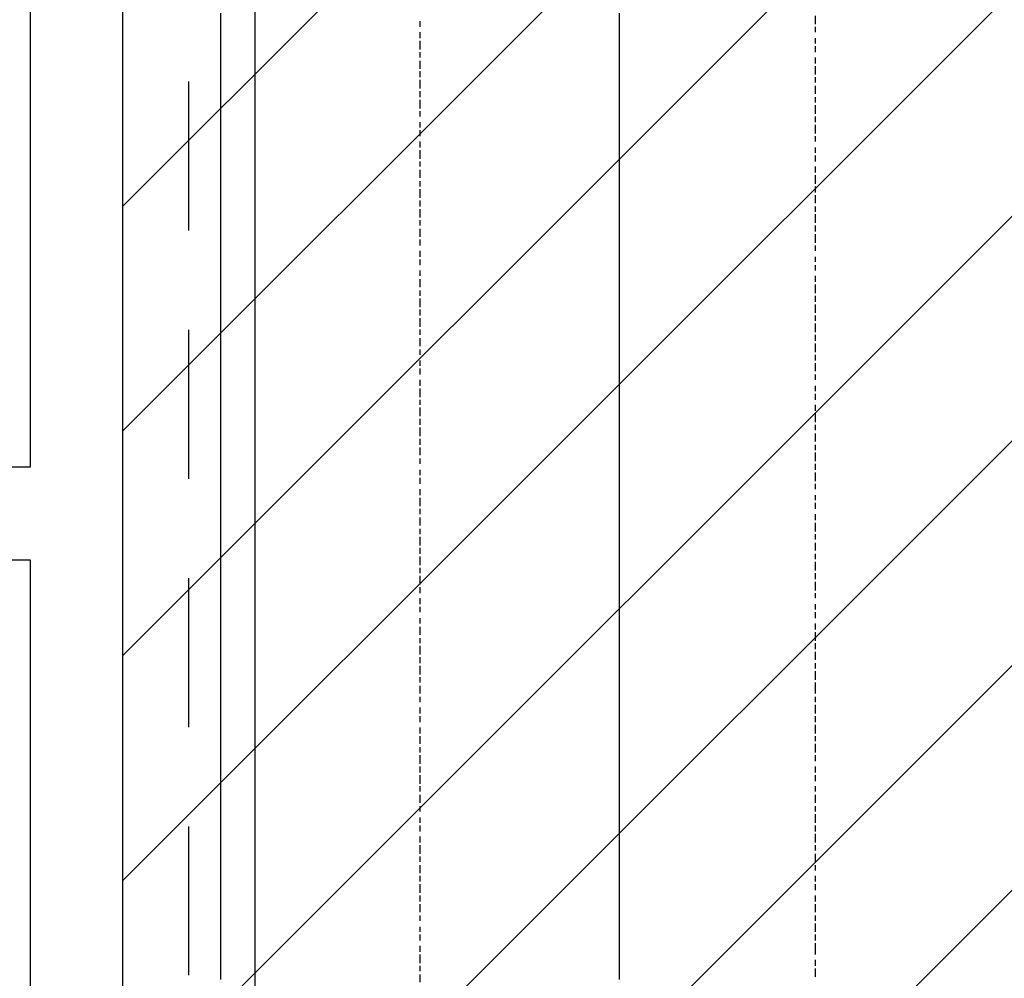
# Model space of a CAD drawing. Extents: x 997 to 109698, y 921 to 94021.
# Tile 28 of 256: x 16642 to 18129, y 9429 to 10877. Entities that reach past the tile are written whole.
import ezdxf

# ---------------------------------------------------------------- set-up
doc = ezdxf.new("R2010")
doc.units = 0
doc.header["$MEASUREMENT"] = 0
for name, color, linetype in [('12', 7, 'CONTINUOUS'), ('28', 7, 'CONTINUOUS'), ('40', 7, 'CONTINUOUS')]:
    doc.layers.add(name, color=color, linetype=linetype)

msp = doc.modelspace()

# ---------------------------------------------------------------- linework, layer by layer
at = {"layer": '12', "color": 24}
for p, q in [((16997.636205, 5245.953237), (16997.636205, 20595.953237)), ((16897.636205, 10558.453237), (16897.636205, 10783.453237)), ((16897.636205, 10183.453237), (16897.636205, 10408.453237)), ((16897.636205, 9808.453237), (16897.636205, 10033.453237)), ((16897.636205, 9433.453237), (16897.636205, 9658.453237))]:
    msp.add_line(p, q, dxfattribs=at)
at = {"layer": '12', "color": 1}
for p, q in [((16945.601607, 10874.953237), (16945.601607, 10886.953237)), ((17547.601607, 10874.953237), (17547.601607, 10886.953237)), ((16945.601607, 10865.953237), (16945.601607, 10874.953237)), ((17547.601607, 10865.953237), (17547.601607, 10874.953237)), ((16945.601607, 10857.953237), (16945.601607, 10865.953237)), ((16945.601607, 10844.953237), (16945.601607, 10857.953237)), ((17547.601607, 10857.953237), (17547.601607, 10865.953237)), ((17547.601607, 10844.953237), (17547.601607, 10857.953237)), ((16945.601607, 10836.953237), (16945.601607, 10844.953237)), ((17547.601607, 10836.953237), (17547.601607, 10844.953237)), ((16945.601607, 10827.953237), (16945.601607, 10836.953237)), ((16945.601607, 10814.953237), (16945.601607, 10827.953237)), ((17547.601607, 10827.953237), (17547.601607, 10836.953237)), ((17547.601607, 10814.953237), (17547.601607, 10827.953237)), ((16945.601607, 10806.953237), (16945.601607, 10814.953237)), ((17547.601607, 10806.953237), (17547.601607, 10814.953237)), ((16945.601607, 10793.953237), (16945.601607, 10806.953237)), ((17547.601607, 10793.953237), (17547.601607, 10806.953237)), ((16945.601607, 10785.953237), (16945.601607, 10793.953237)), ((16945.601607, 10776.953237), (16945.601607, 10785.953237)), ((17547.601607, 10785.953237), (17547.601607, 10793.953237)), ((17547.601607, 10776.953237), (17547.601607, 10785.953237)), ((16945.601607, 10764.953237), (16945.601607, 10776.953237)), ((17547.601607, 10764.953237), (17547.601607, 10776.953237)), ((16945.601607, 10755.953237), (16945.601607, 10764.953237)), ((16945.601607, 10747.953237), (16945.601607, 10755.953237)), ((17547.601607, 10755.953237), (17547.601607, 10764.953237)), ((17547.601607, 10747.953237), (17547.601607, 10755.953237)), ((16945.601607, 10734.953237), (16945.601607, 10747.953237)), ((17547.601607, 10734.953237), (17547.601607, 10747.953237)), ((16945.601607, 10726.953237), (16945.601607, 10734.953237)), ((16945.601607, 10717.953237), (16945.601607, 10726.953237)), ((17547.601607, 10726.953237), (17547.601607, 10734.953237)), ((17547.601607, 10717.953237), (17547.601607, 10726.953237)), ((16945.601607, 10704.953237), (16945.601607, 10717.953237)), ((17547.601607, 10704.953237), (17547.601607, 10717.953237)), ((16945.601607, 10696.953237), (16945.601607, 10704.953237)), ((16945.601607, 10683.953237), (16945.601607, 10696.953237)), ((17547.601607, 10696.953237), (17547.601607, 10704.953237)), ((17547.601607, 10683.953237), (17547.601607, 10696.953237)), ((16945.601607, 10675.953237), (16945.601607, 10683.953237)), ((17547.601607, 10675.953237), (17547.601607, 10683.953237)), ((16945.601607, 10666.953237), (16945.601607, 10675.953237)), ((16945.601607, 10654.953237), (16945.601607, 10666.953237)), ((17547.601607, 10666.953237), (17547.601607, 10675.953237)), ((17547.601607, 10654.953237), (17547.601607, 10666.953237)), ((16945.601607, 10645.953237), (16945.601607, 10654.953237)), ((17547.601607, 10645.953237), (17547.601607, 10654.953237)), ((16945.601607, 10637.953237), (16945.601607, 10645.953237)), ((16945.601607, 10624.953237), (16945.601607, 10637.953237)), ((17547.601607, 10637.953237), (17547.601607, 10645.953237)), ((17547.601607, 10624.953237), (17547.601607, 10637.953237)), ((16945.601607, 10615.953237), (16945.601607, 10624.953237)), ((17547.601607, 10615.953237), (17547.601607, 10624.953237)), ((16945.601607, 10607.953237), (16945.601607, 10615.953237)), ((16945.601607, 10594.953237), (16945.601607, 10607.953237)), ((17547.601607, 10607.953237), (17547.601607, 10615.953237)), ((17547.601607, 10594.953237), (17547.601607, 10607.953237)), ((16945.601607, 10586.953237), (16945.601607, 10594.953237)), ((17547.601607, 10586.953237), (17547.601607, 10594.953237)), ((16945.601607, 10573.953237), (16945.601607, 10586.953237)), ((16945.601607, 10565.953237), (16945.601607, 10573.953237)), ((17547.601607, 10573.953237), (17547.601607, 10586.953237)), ((17547.601607, 10565.953237), (17547.601607, 10573.953237)), ((16945.601607, 10556.953237), (16945.601607, 10565.953237)), ((17547.601607, 10556.953237), (17547.601607, 10565.953237)), ((16945.601607, 10544.953237), (16945.601607, 10556.953237)), ((16945.601607, 10535.953237), (16945.601607, 10544.953237)), ((17547.601607, 10544.953237), (17547.601607, 10556.953237)), ((17547.601607, 10535.953237), (17547.601607, 10544.953237)), ((16945.601607, 10527.953237), (16945.601607, 10535.953237)), ((16945.601607, 10514.953237), (16945.601607, 10527.953237)), ((17547.601607, 10527.953237), (17547.601607, 10535.953237)), ((17547.601607, 10514.953237), (17547.601607, 10527.953237)), ((16945.601607, 10505.953237), (16945.601607, 10514.953237)), ((17547.601607, 10505.953237), (17547.601607, 10514.953237)), ((16945.601607, 10497.953237), (16945.601607, 10505.953237)), ((16945.601607, 10484.953237), (16945.601607, 10497.953237)), ((17547.601607, 10497.953237), (17547.601607, 10505.953237)), ((17547.601607, 10484.953237), (17547.601607, 10497.953237)), ((16945.601607, 10476.953237), (16945.601607, 10484.953237)), ((17547.601607, 10476.953237), (17547.601607, 10484.953237)), ((16945.601607, 10463.953237), (16945.601607, 10476.953237)), ((17547.601607, 10463.953237), (17547.601607, 10476.953237)), ((16945.601607, 10455.953237), (16945.601607, 10463.953237)), ((16945.601607, 10446.953237), (16945.601607, 10455.953237)), ((17547.601607, 10455.953237), (17547.601607, 10463.953237)), ((17547.601607, 10446.953237), (17547.601607, 10455.953237)), ((16945.601607, 10433.953237), (16945.601607, 10446.953237)), ((17547.601607, 10433.953237), (17547.601607, 10446.953237)), ((16945.601607, 10425.953237), (16945.601607, 10433.953237)), ((16945.601607, 10417.953237), (16945.601607, 10425.953237)), ((17547.601607, 10425.953237), (17547.601607, 10433.953237)), ((17547.601607, 10417.953237), (17547.601607, 10425.953237)), ((16945.601607, 10404.953237), (16945.601607, 10417.953237)), ((17547.601607, 10404.953237), (17547.601607, 10417.953237)), ((16945.601607, 10395.953237), (16945.601607, 10404.953237)), ((16945.601607, 10387.953237), (16945.601607, 10395.953237)), ((17547.601607, 10395.953237), (17547.601607, 10404.953237)), ((17547.601607, 10387.953237), (17547.601607, 10395.953237)), ((16945.601607, 10374.953237), (16945.601607, 10387.953237)), ((17547.601607, 10374.953237), (17547.601607, 10387.953237)), ((16945.601607, 10366.953237), (16945.601607, 10374.953237)), ((16945.601607, 10357.953237), (16945.601607, 10366.953237)), ((17547.601607, 10366.953237), (17547.601607, 10374.953237)), ((17547.601607, 10357.953237), (17547.601607, 10366.953237)), ((16945.601607, 10345.953237), (16945.601607, 10357.953237)), ((17547.601607, 10345.953237), (17547.601607, 10357.953237)), ((16945.601607, 10336.953237), (16945.601607, 10345.953237)), ((16945.601607, 10323.953237), (16945.601607, 10336.953237)), ((17547.601607, 10336.953237), (17547.601607, 10345.953237)), ((17547.601607, 10323.953237), (17547.601607, 10336.953237)), ((16945.601607, 10315.953237), (16945.601607, 10323.953237)), ((17547.601607, 10315.953237), (17547.601607, 10323.953237)), ((16945.601607, 10306.953237), (16945.601607, 10315.953237)), ((16945.601607, 10294.953237), (16945.601607, 10306.953237)), ((17547.601607, 10306.953237), (17547.601607, 10315.953237)), ((17547.601607, 10294.953237), (17547.601607, 10306.953237)), ((16945.601607, 10285.953237), (16945.601607, 10294.953237)), ((17547.601607, 10285.953237), (17547.601607, 10294.953237)), ((16945.601607, 10277.953237), (16945.601607, 10285.953237)), ((16945.601607, 10264.953237), (16945.601607, 10277.953237)), ((17547.601607, 10277.953237), (17547.601607, 10285.953237)), ((17547.601607, 10264.953237), (17547.601607, 10277.953237)), ((16945.601607, 10256.953237), (16945.601607, 10264.953237)), ((17547.601607, 10256.953237), (17547.601607, 10264.953237)), ((16945.601607, 10247.953237), (16945.601607, 10256.953237)), ((16945.601607, 10234.953237), (16945.601607, 10247.953237)), ((17547.601607, 10247.953237), (17547.601607, 10256.953237)), ((17547.601607, 10234.953237), (17547.601607, 10247.953237)), ((16945.601607, 10226.953237), (16945.601607, 10234.953237)), ((17547.601607, 10226.953237), (17547.601607, 10234.953237)), ((16945.601607, 10213.953237), (16945.601607, 10226.953237)), ((17547.601607, 10213.953237), (17547.601607, 10226.953237)), ((16945.601607, 10205.953237), (16945.601607, 10213.953237)), ((16945.601607, 10196.953237), (16945.601607, 10205.953237)), ((17547.601607, 10205.953237), (17547.601607, 10213.953237)), ((17547.601607, 10196.953237), (17547.601607, 10205.953237)), ((16945.601607, 10184.953237), (16945.601607, 10196.953237)), ((17547.601607, 10184.953237), (17547.601607, 10196.953237)), ((16945.601607, 10175.953237), (16945.601607, 10184.953237)), ((16945.601607, 10167.953237), (16945.601607, 10175.953237)), ((17547.601607, 10175.953237), (17547.601607, 10184.953237)), ((17547.601607, 10167.953237), (17547.601607, 10175.953237)), ((16945.601607, 10154.953237), (16945.601607, 10167.953237)), ((17547.601607, 10154.953237), (17547.601607, 10167.953237)), ((16945.601607, 10146.953237), (16945.601607, 10154.953237)), ((16945.601607, 10137.953237), (16945.601607, 10146.953237)), ((17547.601607, 10146.953237), (17547.601607, 10154.953237)), ((17547.601607, 10137.953237), (17547.601607, 10146.953237)), ((16945.601607, 10124.953237), (16945.601607, 10137.953237)), ((17547.601607, 10124.953237), (17547.601607, 10137.953237)), ((16945.601607, 10116.953237), (16945.601607, 10124.953237)), ((16945.601607, 10103.953237), (16945.601607, 10116.953237)), ((17547.601607, 10116.953237), (17547.601607, 10124.953237)), ((17547.601607, 10103.953237), (17547.601607, 10116.953237)), ((16945.601607, 10095.953237), (16945.601607, 10103.953237)), ((17547.601607, 10095.953237), (17547.601607, 10103.953237)), ((16945.601607, 10086.953237), (16945.601607, 10095.953237)), ((16945.601607, 10074.953237), (16945.601607, 10086.953237)), ((17547.601607, 10086.953237), (17547.601607, 10095.953237)), ((17547.601607, 10074.953237), (17547.601607, 10086.953237)), ((16945.601607, 10065.953237), (16945.601607, 10074.953237)), ((17547.601607, 10065.953237), (17547.601607, 10074.953237)), ((16945.601607, 10057.953237), (16945.601607, 10065.953237)), ((16945.601607, 10044.953237), (16945.601607, 10057.953237)), ((17547.601607, 10057.953237), (17547.601607, 10065.953237)), ((17547.601607, 10044.953237), (17547.601607, 10057.953237)), ((16945.601607, 10036.953237), (16945.601607, 10044.953237)), ((16945.601607, 10027.953237), (16945.601607, 10036.953237)), ((17547.601607, 10036.953237), (17547.601607, 10044.953237)), ((17547.601607, 10027.953237), (17547.601607, 10036.953237)), ((16945.601607, 10014.953237), (16945.601607, 10027.953237)), ((17547.601607, 10014.953237), (17547.601607, 10027.953237)), ((16945.601607, 10006.953237), (16945.601607, 10014.953237)), ((17547.601607, 10006.953237), (17547.601607, 10014.953237)), ((16945.601607, 9993.953237), (16945.601607, 10006.953237)), ((16945.601607, 9985.953237), (16945.601607, 9993.953237)), ((17547.601607, 9993.953237), (17547.601607, 10006.953237)), ((17547.601607, 9985.953237), (17547.601607, 9993.953237)), ((16945.601607, 9976.953237), (16945.601607, 9985.953237)), ((17547.601607, 9976.953237), (17547.601607, 9985.953237)), ((16945.601607, 9964.953237), (16945.601607, 9976.953237)), ((16945.601607, 9955.953237), (16945.601607, 9964.953237)), ((17547.601607, 9964.953237), (17547.601607, 9976.953237)), ((17547.601607, 9955.953237), (17547.601607, 9964.953237)), ((16945.601607, 9947.953237), (16945.601607, 9955.953237)), ((16945.601607, 9934.953237), (16945.601607, 9947.953237)), ((17547.601607, 9947.953237), (17547.601607, 9955.953237)), ((17547.601607, 9934.953237), (17547.601607, 9947.953237)), ((16945.601607, 9925.953237), (16945.601607, 9934.953237)), ((17547.601607, 9925.953237), (17547.601607, 9934.953237)), ((16945.601607, 9917.953237), (16945.601607, 9925.953237)), ((16945.601607, 9904.953237), (16945.601607, 9917.953237)), ((17547.601607, 9917.953237), (17547.601607, 9925.953237)), ((17547.601607, 9904.953237), (17547.601607, 9917.953237)), ((16945.601607, 9896.953237), (16945.601607, 9904.953237)), ((17547.601607, 9896.953237), (17547.601607, 9904.953237)), ((16945.601607, 9883.953237), (16945.601607, 9896.953237)), ((17547.601607, 9883.953237), (17547.601607, 9896.953237)), ((16945.601607, 9875.953237), (16945.601607, 9883.953237)), ((16945.601607, 9866.953237), (16945.601607, 9875.953237)), ((17547.601607, 9875.953237), (17547.601607, 9883.953237)), ((17547.601607, 9866.953237), (17547.601607, 9875.953237)), ((16945.601607, 9853.953237), (16945.601607, 9866.953237)), ((17547.601607, 9853.953237), (17547.601607, 9866.953237)), ((16945.601607, 9845.953237), (16945.601607, 9853.953237)), ((16945.601607, 9837.953237), (16945.601607, 9845.953237)), ((17547.601607, 9845.953237), (17547.601607, 9853.953237)), ((17547.601607, 9837.953237), (17547.601607, 9845.953237)), ((16945.601607, 9824.953237), (16945.601607, 9837.953237)), ((17547.601607, 9824.953237), (17547.601607, 9837.953237)), ((16945.601607, 9815.953237), (16945.601607, 9824.953237)), ((16945.601607, 9807.953237), (16945.601607, 9815.953237)), ((17547.601607, 9815.953237), (17547.601607, 9824.953237)), ((17547.601607, 9807.953237), (17547.601607, 9815.953237)), ((16945.601607, 9794.953237), (16945.601607, 9807.953237)), ((17547.601607, 9794.953237), (17547.601607, 9807.953237)), ((16945.601607, 9786.953237), (16945.601607, 9794.953237)), ((16945.601607, 9777.953237), (16945.601607, 9786.953237)), ((17547.601607, 9786.953237), (17547.601607, 9794.953237)), ((17547.601607, 9777.953237), (17547.601607, 9786.953237)), ((16945.601607, 9765.953237), (16945.601607, 9777.953237)), ((17547.601607, 9765.953237), (17547.601607, 9777.953237)), ((16945.601607, 9756.953237), (16945.601607, 9765.953237)), ((16945.601607, 9743.953237), (16945.601607, 9756.953237)), ((17547.601607, 9756.953237), (17547.601607, 9765.953237)), ((17547.601607, 9743.953237), (17547.601607, 9756.953237)), ((16945.601607, 9735.953237), (16945.601607, 9743.953237)), ((17547.601607, 9735.953237), (17547.601607, 9743.953237)), ((16945.601607, 9726.953237), (16945.601607, 9735.953237)), ((16945.601607, 9714.953237), (16945.601607, 9726.953237)), ((17547.601607, 9726.953237), (17547.601607, 9735.953237)), ((17547.601607, 9714.953237), (17547.601607, 9726.953237)), ((16945.601607, 9705.953237), (16945.601607, 9714.953237)), ((17547.601607, 9705.953237), (17547.601607, 9714.953237)), ((16945.601607, 9697.953237), (16945.601607, 9705.953237)), ((16945.601607, 9684.953237), (16945.601607, 9697.953237)), ((17547.601607, 9697.953237), (17547.601607, 9705.953237)), ((17547.601607, 9684.953237), (17547.601607, 9697.953237)), ((16945.601607, 9676.953237), (16945.601607, 9684.953237)), ((17547.601607, 9676.953237), (17547.601607, 9684.953237)), ((16945.601607, 9667.953237), (16945.601607, 9676.953237)), ((16945.601607, 9655.953237), (16945.601607, 9667.953237)), ((17547.601607, 9667.953237), (17547.601607, 9676.953237)), ((17547.601607, 9655.953237), (17547.601607, 9667.953237)), ((16945.601607, 9646.953237), (16945.601607, 9655.953237)), ((17547.601607, 9646.953237), (17547.601607, 9655.953237)), ((16945.601607, 9633.953237), (16945.601607, 9646.953237)), ((17547.601607, 9633.953237), (17547.601607, 9646.953237)), ((16945.601607, 9625.953237), (16945.601607, 9633.953237)), ((16945.601607, 9616.953237), (16945.601607, 9625.953237)), ((17547.601607, 9625.953237), (17547.601607, 9633.953237)), ((17547.601607, 9616.953237), (17547.601607, 9625.953237)), ((16945.601607, 9604.953237), (16945.601607, 9616.953237)), ((17547.601607, 9604.953237), (17547.601607, 9616.953237)), ((16945.601607, 9595.953237), (16945.601607, 9604.953237)), ((16945.601607, 9587.953237), (16945.601607, 9595.953237)), ((17547.601607, 9595.953237), (17547.601607, 9604.953237)), ((17547.601607, 9587.953237), (17547.601607, 9595.953237)), ((16945.601607, 9574.953237), (16945.601607, 9587.953237)), ((17547.601607, 9574.953237), (17547.601607, 9587.953237)), ((16945.601607, 9566.953237), (16945.601607, 9574.953237)), ((16945.601607, 9557.953237), (16945.601607, 9566.953237)), ((17547.601607, 9570.953237), (17547.601607, 9574.953237)), ((17547.601607, 9566.953237), (17547.601607, 9570.953237)), ((17547.601607, 9553.953237), (17547.601607, 9566.953237)), ((16945.601607, 9544.953237), (16945.601607, 9557.953237)), ((17547.601607, 9544.953237), (17547.601607, 9553.953237)), ((16945.601607, 9536.953237), (16945.601607, 9544.953237)), ((16945.601607, 9523.953237), (16945.601607, 9536.953237)), ((17547.601607, 9536.953237), (17547.601607, 9544.953237)), ((17547.601607, 9523.953237), (17547.601607, 9536.953237)), ((16945.601607, 9515.953237), (16945.601607, 9523.953237)), ((17547.601607, 9515.953237), (17547.601607, 9523.953237)), ((16945.601607, 9506.953237), (16945.601607, 9515.953237)), ((16945.601607, 9494.953237), (16945.601607, 9506.953237)), ((17547.601607, 9506.953237), (17547.601607, 9515.953237)), ((17547.601607, 9494.953237), (17547.601607, 9506.953237)), ((16945.601607, 9485.953237), (16945.601607, 9494.953237)), ((17547.601607, 9485.953237), (17547.601607, 9494.953237)), ((16945.601607, 9477.953237), (16945.601607, 9485.953237)), ((16945.601607, 9464.953237), (16945.601607, 9477.953237)), ((17547.601607, 9473.953237), (17547.601607, 9485.953237)), ((17547.601607, 9464.953237), (17547.601607, 9473.953237)), ((16945.601607, 9456.953237), (16945.601607, 9464.953237)), ((17547.601607, 9456.953237), (17547.601607, 9464.953237)), ((16945.601607, 9447.953237), (16945.601607, 9456.953237)), ((16945.601607, 9434.953237), (16945.601607, 9447.953237)), ((17547.601607, 9443.953237), (17547.601607, 9456.953237)), ((17547.601607, 9434.953237), (17547.601607, 9443.953237)), ((16945.601607, 9426.953237), (16945.601607, 9434.953237)), ((17547.601607, 9426.953237), (17547.601607, 9434.953237))]:
    msp.add_line(p, q, dxfattribs=at)
at = {"layer": '12', "color": 5}
for p, q in [((17246.601607, 10865.953237), (17246.601607, 10874.953237)), ((17843.601607, 10869.953237), (17843.601607, 10882.953237)), ((17246.601607, 10848.953237), (17246.601607, 10857.953237)), ((17843.601607, 10857.953237), (17843.601607, 10865.953237)), ((17246.601607, 10831.953237), (17246.601607, 10844.953237)), ((17843.601607, 10840.953237), (17843.601607, 10848.953237)), ((17246.601607, 10819.953237), (17246.601607, 10827.953237)), ((17843.601607, 10827.953237), (17843.601607, 10836.953237)), ((17246.601607, 10802.953237), (17246.601607, 10814.953237)), ((17843.601607, 10810.953237), (17843.601607, 10819.953237)), ((17246.601607, 10789.953237), (17246.601607, 10798.953237)), ((17843.601607, 10793.953237), (17843.601607, 10806.953237)), ((17246.601607, 10772.953237), (17246.601607, 10785.953237)), ((17843.601607, 10781.953237), (17843.601607, 10789.953237)), ((17246.601607, 10759.953237), (17246.601607, 10768.953237)), ((17843.601607, 10764.953237), (17843.601607, 10776.953237)), ((17246.601607, 10742.953237), (17246.601607, 10755.953237)), ((17843.601607, 10751.953237), (17843.601607, 10759.953237)), ((17246.601607, 10730.953237), (17246.601607, 10738.953237)), ((17843.601607, 10734.953237), (17843.601607, 10747.953237)), ((17246.601607, 10713.953237), (17246.601607, 10721.953237)), ((17843.601607, 10721.953237), (17843.601607, 10730.953237)), ((17246.601607, 10700.953237), (17246.601607, 10709.953237)), ((17843.601607, 10704.953237), (17843.601607, 10717.953237)), ((17246.601607, 10683.953237), (17246.601607, 10692.953237)), ((17843.601607, 10692.953237), (17843.601607, 10700.953237)), ((17246.601607, 10666.953237), (17246.601607, 10679.953237)), ((17843.601607, 10675.953237), (17843.601607, 10683.953237)), ((17246.601607, 10654.953237), (17246.601607, 10662.953237)), ((17843.601607, 10662.953237), (17843.601607, 10671.953237)), ((17246.601607, 10637.953237), (17246.601607, 10649.953237)), ((17843.601607, 10645.953237), (17843.601607, 10654.953237)), ((17246.601607, 10624.953237), (17246.601607, 10632.953237)), ((17843.601607, 10628.953237), (17843.601607, 10641.953237)), ((17246.601607, 10607.953237), (17246.601607, 10620.953237)), ((17843.601607, 10615.953237), (17843.601607, 10624.953237)), ((17246.601607, 10594.953237), (17246.601607, 10603.953237)), ((17843.601607, 10599.953237), (17843.601607, 10611.953237)), ((17246.601607, 10577.953237), (17246.601607, 10590.953237)), ((17843.601607, 10586.953237), (17843.601607, 10594.953237)), ((17246.601607, 10565.953237), (17246.601607, 10573.953237)), ((17843.601607, 10569.953237), (17843.601607, 10582.953237)), ((17246.601607, 10548.953237), (17246.601607, 10560.953237)), ((17843.601607, 10556.953237), (17843.601607, 10565.953237)), ((17246.601607, 10535.953237), (17246.601607, 10544.953237)), ((17843.601607, 10539.953237), (17843.601607, 10552.953237)), ((17246.601607, 10518.953237), (17246.601607, 10527.953237)), ((17843.601607, 10527.953237), (17843.601607, 10535.953237)), ((17246.601607, 10505.953237), (17246.601607, 10514.953237)), ((17843.601607, 10510.953237), (17843.601607, 10518.953237)), ((17246.601607, 10489.953237), (17246.601607, 10497.953237)), ((17843.601607, 10497.953237), (17843.601607, 10505.953237)), ((17246.601607, 10472.953237), (17246.601607, 10484.953237)), ((17843.601607, 10480.953237), (17843.601607, 10489.953237)), ((17843.601607, 10463.953237), (17843.601607, 10476.953237)), ((17246.601607, 10459.953237), (17246.601607, 10467.953237)), ((17246.601607, 10442.953237), (17246.601607, 10455.953237)), ((17843.601607, 10450.953237), (17843.601607, 10459.953237)), ((17246.601607, 10429.953237), (17246.601607, 10438.953237)), ((17843.601607, 10433.953237), (17843.601607, 10446.953237)), ((17246.601607, 10412.953237), (17246.601607, 10425.953237)), ((17843.601607, 10421.953237), (17843.601607, 10429.953237)), ((17246.601607, 10400.953237), (17246.601607, 10408.953237)), ((17843.601607, 10404.953237), (17843.601607, 10417.953237)), ((17246.601607, 10383.953237), (17246.601607, 10395.953237)), ((17843.601607, 10391.953237), (17843.601607, 10400.953237)), ((17246.601607, 10370.953237), (17246.601607, 10378.953237)), ((17843.601607, 10374.953237), (17843.601607, 10387.953237)), ((17843.601607, 10361.953237), (17843.601607, 10370.953237)), ((17246.601607, 10353.953237), (17246.601607, 10361.953237)), ((17246.601607, 10340.953237), (17246.601607, 10349.953237)), ((17843.601607, 10345.953237), (17843.601607, 10357.953237)), ((17843.601607, 10332.953237), (17843.601607, 10340.953237)), ((17246.601607, 10323.953237), (17246.601607, 10332.953237)), ((17246.601607, 10306.953237), (17246.601607, 10319.953237)), ((17843.601607, 10315.953237), (17843.601607, 10323.953237)), ((17843.601607, 10302.953237), (17843.601607, 10311.953237)), ((17246.601607, 10294.953237), (17246.601607, 10302.953237)), ((17246.601607, 10277.953237), (17246.601607, 10290.953237)), ((17843.601607, 10285.953237), (17843.601607, 10294.953237)), ((17843.601607, 10268.953237), (17843.601607, 10281.953237)), ((17246.601607, 10264.953237), (17246.601607, 10273.953237)), ((17246.601607, 10247.953237), (17246.601607, 10260.953237)), ((17843.601607, 10256.953237), (17843.601607, 10264.953237)), ((17843.601607, 10239.953237), (17843.601607, 10251.953237)), ((17246.601607, 10234.953237), (17246.601607, 10243.953237)), ((17246.601607, 10218.953237), (17246.601607, 10230.953237)), ((17843.601607, 10226.953237), (17843.601607, 10234.953237)), ((17843.601607, 10209.953237), (17843.601607, 10222.953237)), ((17246.601607, 10205.953237), (17246.601607, 10213.953237)), ((17843.601607, 10196.953237), (17843.601607, 10205.953237)), ((17246.601607, 10188.953237), (17246.601607, 10196.953237)), ((17843.601607, 10179.953237), (17843.601607, 10192.953237)), ((17246.601607, 10175.953237), (17246.601607, 10184.953237)), ((17843.601607, 10167.953237), (17843.601607, 10175.953237)), ((17246.601607, 10158.953237), (17246.601607, 10167.953237)), ((17843.601607, 10150.953237), (17843.601607, 10158.953237)), ((17246.601607, 10141.953237), (17246.601607, 10154.953237)), ((17843.601607, 10137.953237), (17843.601607, 10146.953237)), ((17246.601607, 10129.953237), (17246.601607, 10137.953237)), ((17843.601607, 10120.953237), (17843.601607, 10129.953237)), ((17246.601607, 10112.953237), (17246.601607, 10124.953237)), ((17843.601607, 10103.953237), (17843.601607, 10116.953237)), ((17246.601607, 10099.953237), (17246.601607, 10107.953237)), ((17843.601607, 10091.953237), (17843.601607, 10099.953237)), ((17246.601607, 10082.953237), (17246.601607, 10095.953237)), ((17843.601607, 10074.953237), (17843.601607, 10086.953237)), ((17246.601607, 10069.953237), (17246.601607, 10078.953237)), ((17843.601607, 10061.953237), (17843.601607, 10069.953237)), ((17246.601607, 10052.953237), (17246.601607, 10065.953237)), ((17843.601607, 10044.953237), (17843.601607, 10057.953237)), ((17246.601607, 10040.953237), (17246.601607, 10048.953237)), ((17246.601607, 10023.953237), (17246.601607, 10036.953237)), ((17843.601607, 10031.953237), (17843.601607, 10040.953237)), ((17843.601607, 10014.953237), (17843.601607, 10027.953237)), ((17246.601607, 10010.953237), (17246.601607, 10019.953237)), ((17843.601607, 10002.953237), (17843.601607, 10010.953237)), ((17246.601607, 9993.953237), (17246.601607, 10002.953237)), ((17843.601607, 9985.953237), (17843.601607, 9993.953237)), ((17246.601607, 9981.953237), (17246.601607, 9989.953237)), ((17843.601607, 9972.953237), (17843.601607, 9981.953237)), ((17246.601607, 9964.953237), (17246.601607, 9972.953237)), ((17843.601607, 9955.953237), (17843.601607, 9964.953237)), ((17246.601607, 9947.953237), (17246.601607, 9959.953237)), ((17843.601607, 9938.953237), (17843.601607, 9951.953237)), ((17246.601607, 9934.953237), (17246.601607, 9942.953237)), ((17843.601607, 9925.953237), (17843.601607, 9934.953237)), ((17246.601607, 9917.953237), (17246.601607, 9930.953237)), ((17843.601607, 9909.953237), (17843.601607, 9921.953237)), ((17246.601607, 9904.953237), (17246.601607, 9913.953237)), ((17843.601607, 9896.953237), (17843.601607, 9904.953237)), ((17246.601607, 9887.953237), (17246.601607, 9900.953237)), ((17843.601607, 9879.953237), (17843.601607, 9892.953237)), ((17246.601607, 9875.953237), (17246.601607, 9883.953237)), ((17843.601607, 9870.953237), (17843.601607, 9875.953237)), ((17246.601607, 9858.953237), (17246.601607, 9870.953237)), ((17843.601607, 9858.953237), (17843.601607, 9870.953237)), ((17246.601607, 9845.953237), (17246.601607, 9853.953237)), ((17843.601607, 9845.953237), (17843.601607, 9853.953237)), ((17246.601607, 9828.953237), (17246.601607, 9837.953237)), ((17843.601607, 9828.953237), (17843.601607, 9841.953237)), ((17246.601607, 9815.953237), (17246.601607, 9824.953237)), ((17843.601607, 9815.953237), (17843.601607, 9824.953237)), ((17246.601607, 9798.953237), (17246.601607, 9807.953237)), ((17843.601607, 9798.953237), (17843.601607, 9811.953237)), ((17246.601607, 9782.953237), (17246.601607, 9794.953237)), ((17843.601607, 9786.953237), (17843.601607, 9794.953237)), ((17246.601607, 9769.953237), (17246.601607, 9777.953237)), ((17843.601607, 9769.953237), (17843.601607, 9782.953237)), ((17246.601607, 9752.953237), (17246.601607, 9765.953237)), ((17843.601607, 9756.953237), (17843.601607, 9765.953237)), ((17246.601607, 9739.953237), (17246.601607, 9748.953237)), ((17843.601607, 9739.953237), (17843.601607, 9748.953237)), ((17246.601607, 9722.953237), (17246.601607, 9735.953237)), ((17843.601607, 9726.953237), (17843.601607, 9735.953237)), ((17246.601607, 9710.953237), (17246.601607, 9718.953237)), ((17843.601607, 9710.953237), (17843.601607, 9718.953237)), ((17246.601607, 9693.953237), (17246.601607, 9705.953237)), ((17843.601607, 9693.953237), (17843.601607, 9705.953237)), ((17246.601607, 9680.953237), (17246.601607, 9688.953237)), ((17843.601607, 9680.953237), (17843.601607, 9688.953237)), ((17246.601607, 9663.953237), (17246.601607, 9671.953237)), ((17843.601607, 9663.953237), (17843.601607, 9676.953237)), ((17246.601607, 9650.953237), (17246.601607, 9659.953237)), ((17843.601607, 9650.953237), (17843.601607, 9659.953237)), ((17246.601607, 9633.953237), (17246.601607, 9642.953237)), ((17843.601607, 9633.953237), (17843.601607, 9646.953237)), ((17246.601607, 9616.953237), (17246.601607, 9629.953237)), ((17843.601607, 9621.953237), (17843.601607, 9629.953237)), ((17246.601607, 9604.953237), (17246.601607, 9612.953237)), ((17843.601607, 9604.953237), (17843.601607, 9616.953237)), ((17246.601607, 9587.953237), (17246.601607, 9599.953237)), ((17843.601607, 9591.953237), (17843.601607, 9599.953237)), ((17246.601607, 9574.953237), (17246.601607, 9583.953237)), ((17843.601607, 9574.953237), (17843.601607, 9583.953237)), ((17246.601607, 9557.953237), (17246.601607, 9570.953237)), ((17843.601607, 9561.953237), (17843.601607, 9570.953237)), ((17246.601607, 9544.953237), (17246.601607, 9553.953237)), ((17843.601607, 9544.953237), (17843.601607, 9553.953237)), ((17246.601607, 9528.953237), (17246.601607, 9540.953237)), ((17843.601607, 9528.953237), (17843.601607, 9540.953237)), ((17246.601607, 9515.953237), (17246.601607, 9523.953237)), ((17843.601607, 9515.953237), (17843.601607, 9523.953237)), ((17246.601607, 9498.953237), (17246.601607, 9506.953237)), ((17843.601607, 9498.953237), (17843.601607, 9511.953237)), ((17246.601607, 9485.953237), (17246.601607, 9494.953237)), ((17843.601607, 9485.953237), (17843.601607, 9494.953237)), ((17246.601607, 9468.953237), (17246.601607, 9477.953237)), ((17843.601607, 9468.953237), (17843.601607, 9481.953237)), ((17246.601607, 9451.953237), (17246.601607, 9464.953237)), ((17843.601607, 9464.953237), (17843.601607, 9468.953237)), ((17246.601607, 9439.953237), (17246.601607, 9447.953237)), ((17843.601607, 9447.953237), (17843.601607, 9456.953237)), ((17843.601607, 9430.953237), (17843.601607, 9443.953237)), ((17246.601607, 9422.953237), (17246.601607, 9434.953237))]:
    msp.add_line(p, q, dxfattribs=at)
at = {"layer": '28', "color": 2}
for p, q in [((16797.746869, 10595.141789), (22097.636205, 15895.031125)), ((16797.746869, 10255.730534), (22097.636205, 15555.61987)), ((16797.746869, 9916.319279), (22097.636205, 15216.208615)), ((16797.746869, 9576.908024), (22097.636205, 14876.79736)), ((16797.746869, 9237.496769), (22097.636205, 14537.386105)), ((16797.746869, 8898.085514), (22097.636205, 14197.97485)), ((16797.746869, 8558.674259), (22097.636205, 13858.563595)), ((16797.746869, 8219.263004), (22097.636205, 13519.15234))]:
    msp.add_line(p, q, dxfattribs=at)
at = {"layer": '40', "color": 8, "linetype": 'Continuous'}
for p, q in [((16797.746869, 9060.953237), (16797.746869, 11960.953237)), ((16657.746869, 11120.873711), (16657.746869, 10200.953237)), ((16797.746869, 10784.704237), (16797.746869, 10822.204237)), ((16797.746869, 10672.204237), (16797.746869, 10709.704237)), ((16797.746869, 10203.454237), (16797.746869, 10578.454237)), ((16657.746869, 10200.953237), (14947.601607, 10200.953237)), ((16797.746869, 10072.204237), (16797.746869, 10109.704237)), ((14947.601607, 10060.953237), (16657.746869, 10060.953237)), ((16657.746869, 10060.953237), (16657.746869, 9060.953237)), ((16797.746869, 9959.704237), (16797.746869, 9997.204237)), ((16797.746869, 9490.954237), (16797.746869, 9865.954237))]:
    msp.add_line(p, q, dxfattribs=at)

doc.saveas('drawing.dxf')
